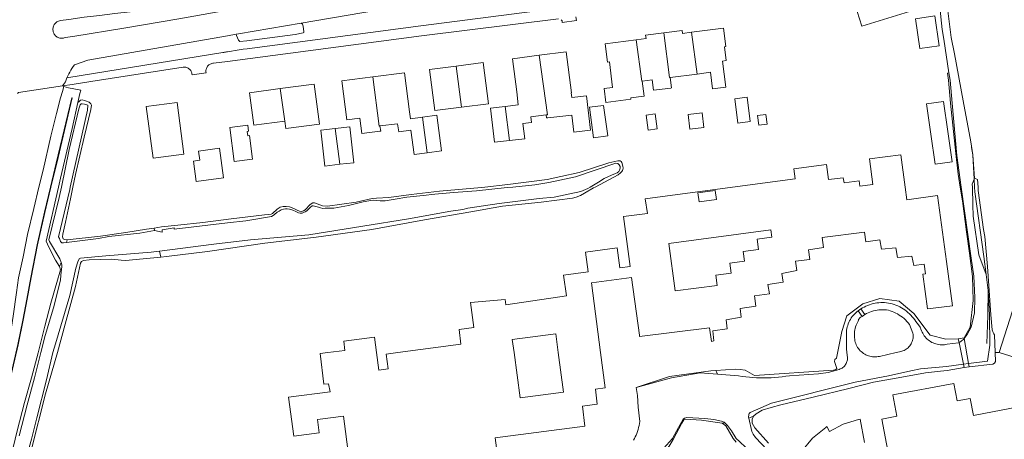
# Model space of a CAD drawing. Header units: metres. Extents: x 89888 to 94270, y 464165 to 468904.
# Tile 72 of 256: x 91450 to 91685, y 465979 to 466080. Entities that reach past the tile are written whole.
import ezdxf

# ---------------------------------------------------------------- set-up
doc = ezdxf.new("R2010")
doc.units = ezdxf.units.M
for name, color, linetype, lineweight in [('B_BEBOUWINGSGRENS_0', 251, 'CONTINUOUS', 13), ('B_TUSSENMUUR_0', 251, 'CONTINUOUS', 13), ('G_GRENS_ALGEMEEN_0', 251, 'CONTINUOUS', 13), ('K_KUNSTWERKGRENS_1', 251, 'CONTINUOUS', 13), ('Q_GELUIDSSCHERM_LIJN_0', 251, 'CONTINUOUS', 13), ('T_CULTUURGRENS_0', 251, 'CONTINUOUS', 13), ('V_WEGGRENS_0', 251, 'CONTINUOUS', 13), ('W_WALBESCHERMING_LIJN_0', 251, 'CONTINUOUS', 13), ('W_WALBESCHERMING_LIJN_1', 251, 'CONTINUOUS', 13), ('W_WATERGRENS_0', 251, 'CONTINUOUS', 13)]:
    doc.layers.add(name, color=color, linetype=linetype, lineweight=lineweight)

# ---------------------------------------------------------------- blocks, each defined once
blk = doc.blocks.new('OGT_BLOK4_ACAD_1_FMEBLOCK5')
at = {"layer": 'W_WATERGRENS_0'}
for points in [[(22.59, 4.01), (21.31, 3.88), (13.94, 3.09), (8.48, 2.75), (4.03, 2.33), (1.19, 2.04), (-2.68, 1.62), (-5.49, 1.15), (-6.86, 0.86), (-7.82, 0.71), (-9.02, 0.76), (-10.66, 0.91), (-11.3, 0.8), (-13.08, 0.46), (-16.61, -0.4), (-20.13, -0.99), (-21.53, -1.06), (-22.14, -1.04), (-22.72, -1.09), (-23.26, -0.94), (-23.78, -0.77), (-25, -0.45), (-25.27, -0.43), (-25.66, -0.77), (-26.22, -1.33), (-26.52, -1.63), (-26.93, -1.92), (-27.3, -2.09), (-27.67, -2.22), (-28.13, -2.24), (-28.57, -2.14), (-29.16, -1.85), (-29.92, -1.51), (-30.66, -1.26), (-31.27, -1.19), (-31.61, -1.19), (-32.1, -1.26), (-32.64, -1.46), (-33.18, -1.7), (-33.64, -1.97), (-34.3, -2.56), (-34.55, -2.81), (-34.94, -2.98), (-41.11, -4.01)], [(19.4, 0.07), (28.94, 1.32), (32.47, 1.59), (38.86, 2.92), (40.52, 3.65), (41.11, 4.01)]]:
    blk.add_lwpolyline(points, dxfattribs=at)
blk = doc.blocks.new('OGT_BLOK4_ACAD_1_FMEBLOCK26')
at = {"layer": 'V_WEGGRENS_0'}
for points in [[(-11.38, -44.7), (-7.81, -33.44), (-5.23, -25.18), (-2.83, -17.35), (-0.98, -10.82), (0.58, -5.17), (2.12, 1.23), (3.44, 7.06), (4.63, 12.94), (5.59, 17.92), (6.57, 23.12), (8.08, 30.93), (9.84, 38.69), (11.28, 44.7)], [(11.38, 44.7), (9.94, 38.67), (8.18, 30.91), (6.67, 23.11), (5.69, 17.9), (4.73, 12.92), (3.53, 7.04), (2.22, 1.21), (0.68, -5.2), (0, -7.66)]]:
    blk.add_lwpolyline(points, dxfattribs=at)

msp = doc.modelspace()

# ---------------------------------------------------------------- linework, layer by layer
at = {"layer": 'B_BEBOUWINGSGRENS_0'}
msp.add_line((91605.68, 466065.72), (91612.1, 466066.54), dxfattribs=at)
for points in [[(91661.69, 466088.92), (91649.24, 466085.1), (91651.43, 466077.97), (91663.88, 466081.79)], [(91668.87, 466080.42), (91664.26, 466079.74), (91665.31, 466072.61), (91669.92, 466073.29), (91668.87, 466080.42)], [(91604.16, 466076.36), (91599.83, 466075.81), (91599.93, 466075.04), (91597.59, 466074.74)], [(91610.8, 466076.53), (91608.63, 466076.26), (91608.54, 466076.92), (91604.16, 466076.36)], [(91612.1, 466066.54), (91615.3, 466066.95), (91615.8, 466063.03), (91618.96, 466063.43), (91618.17, 466069.63), (91619.05, 466069.74), (91618.63, 466073.03), (91618.99, 466073.08), (91618.42, 466077.51), (91610.8, 466076.53)], [(91597.59, 466074.74), (91590.16, 466073.79), (91590.72, 466069.38), (91591.16, 466069.44), (91591.95, 466063.31), (91589.94, 466063.05), (91590.36, 466059.76), (91596.32, 466060.52), (91596.27, 466060.85), (91599.42, 466061.28), (91599.5, 466061.29), (91599.02, 466064.82)], [(91574.44, 466071.03), (91568.02, 466070.19), (91569.06, 466062.3), (91569.38, 466059.16), (91566.32, 466058.8)], [(91582.06, 466062.07), (91582.16, 466062.08), (91580.87, 466071.88), (91574.44, 466071.03)], [(91554.58, 466068.43), (91548.24, 466067.6), (91549.51, 466057.81), (91555.86, 466058.62)], [(91555.86, 466058.62), (91562.34, 466059.46), (91561.07, 466069.27), (91554.58, 466068.43)], [(91543.49, 466057.53), (91542.27, 466066.86), (91534.68, 466065.87)], [(91513.72, 466055.3), (91513.96, 466053.51), (91521.96, 466054.56), (91520.71, 466064.11), (91512.63, 466063.06)], [(91534.68, 466065.87), (91527.29, 466064.9), (91528.5, 466055.61), (91531.58, 466056.01), (91532.08, 466052.32), (91536.42, 466052.89), (91536.58, 466052.91), (91536.4, 466054.14)], [(91599.02, 466064.82), (91601.37, 466065.12), (91601.69, 466062.66), (91605.87, 466063.2), (91606.01, 466063.21), (91605.68, 466065.72)], [(91512.63, 466063.06), (91505.26, 466062.09), (91506.28, 466054.32), (91513.72, 466055.3)], [(91576.1, 466056.78), (91576.19, 466056.04), (91576.48, 466056.07), (91582.21, 466056.75), (91582.7, 466052.63), (91586.69, 466053.1), (91585.71, 466061.32), (91582.2, 466060.9), (91582.06, 466062.07)], [(91489.61, 466047.38), (91487.97, 466059.76), (91480.62, 466058.79), (91482.25, 466046.41), (91489.61, 466047.38)], [(91587.41, 466051.34), (91590.77, 466051.79), (91589.78, 466059.06), (91586.42, 466058.6), (91587.41, 466051.34)], [(91621.1, 466060.63), (91621.84, 466054.84), (91624.81, 466055.22), (91624.07, 466061.01), (91621.1, 466060.63)], [(91671.94, 466052.78), (91670.92, 466059.97), (91666.85, 466059.39), (91667.88, 466052.2)], [(91546.56, 466056.23), (91543.72, 466055.85), (91543.49, 466057.53)], [(91547.69, 466047.73), (91551.09, 466048.18), (91549.96, 466056.69), (91546.56, 466056.23)], [(91566.32, 466058.8), (91562.8, 466058.38), (91563.77, 466050.24), (91567.33, 466050.66)], [(91567.33, 466050.66), (91570.99, 466051.09), (91570.55, 466054.75), (91572.59, 466054.99), (91572.43, 466056.34), (91576.1, 466056.78)], [(91599.96, 466056.72), (91600.42, 466053.15), (91602.54, 466053.43), (91602.08, 466057), (91599.96, 466056.72)], [(91609.94, 466056.9), (91610.36, 466053.39), (91613.75, 466053.79), (91613.34, 466057.3), (91609.94, 466056.9)], [(91626.55, 466056.67), (91626.85, 466054.29), (91628.84, 466054.55), (91628.52, 466056.91), (91626.55, 466056.67)], [(91505.24, 466051.83), (91504.86, 466051.78), (91504.73, 466052.81), (91505.06, 466052.86), (91504.88, 466054.3), (91500.59, 466053.75)], [(91536.4, 466054.14), (91540.62, 466054.68), (91540.89, 466052.74), (91543.77, 466053.13), (91544.55, 466047.31), (91547.69, 466047.73)], [(91500.59, 466053.75), (91501.64, 466045.66), (91505.97, 466046.22), (91505.24, 466051.83)], [(91525.74, 466053.56), (91522.26, 466053.17), (91523.22, 466044.57), (91526.84, 466044.97)], [(91526.84, 466044.97), (91530.17, 466045.34), (91529.21, 466053.95), (91525.74, 466053.56)], [(91667.88, 466052.2), (91668.9, 466045), (91672.97, 466045.58), (91671.94, 466052.78)], [(91499.07, 466041.76), (91498.14, 466048.81), (91493.11, 466048.14), (91493.4, 466045.95), (91491.89, 466045.75), (91492.53, 466040.9), (91499.07, 466041.76)], [(91661.77, 466039.53), (91660.73, 466047.25), (91653.25, 466046.25), (91654.07, 466040.19), (91650.95, 466039.77), (91650.78, 466041.03)], [(91650.78, 466041.03), (91647.18, 466040.54), (91647.01, 466041.78), (91643.47, 466041.31), (91642.99, 466044.94), (91635.21, 466043.9), (91635.53, 466041.54), (91620.56, 466039.53)], [(91620.56, 466039.53), (91599.73, 466036.73), (91600.25, 466033.23), (91594.52, 466032.48), (91596.12, 466020.57), (91593.69, 466020.26), (91593.06, 466025.02), (91585.51, 466024), (91586.12, 466019.26), (91580.19, 466018.5), (91580.93, 466013.55), (91566.49, 466011.41), (91566.31, 466012.66), (91558.06, 466011.96), (91558.84, 466006.02), (91555.28, 466005.55), (91555.75, 466002), (91540.65, 466000), (91537.9, 465999.64), (91538.38, 465996.08), (91536.18, 465995.78), (91535.62, 466000), (91535.14, 466003.67), (91527.82, 466002.73), (91528.06, 466000.52), (91523.98, 466000), (91522.15, 465999.77), (91523.05, 465992.45), (91524.16, 465992.57), (91524.53, 465990.59), (91514.62, 465989.33), (91515.84, 465980.04), (91521.9, 465980.86), (91521.47, 465984), (91527.73, 465984.79), (91529, 465975.04)], [(91612.59, 466035.99), (91616.77, 466036.59), (91616.46, 466038.73), (91612.28, 466038.13), (91612.59, 466035.99)], [(91666.32, 466021.1), (91666.62, 466018.78), (91666.02, 466018.7), (91667.08, 466010.42), (91673.04, 466011.18), (91671.61, 466021.77), (91669.5, 466037.49), (91662.17, 466036.51), (91661.77, 466039.53)], [(91564.38, 465976.08), (91563.92, 465979.64), (91585.35, 465982.45), (91584.73, 465987.22), (91588.29, 465987.69), (91587.82, 465991.25), (91590.19, 465991.56), (91589.09, 466000), (91586.9, 466016.64), (91596.48, 466017.91), (91598.33, 466004.16), (91598.37, 466003.84), (91615.06, 466005.94), (91615.57, 466002.66), (91616.12, 466002.79), (91615.83, 466005.22), (91619.32, 466005.65), (91619.08, 466007.82), (91622.66, 466008.42), (91622.37, 466010.54), (91626.13, 466011.12), (91625.78, 466013.59), (91629.36, 466014), (91629, 466016.3), (91632.66, 466016.82), (91632.35, 466018.89), (91635.92, 466019.58), (91635.62, 466021.8), (91639.04, 466022.27), (91638.71, 466024.54), (91642.29, 466025.11), (91641.95, 466027.48), (91652.03, 466028.73), (91652.39, 466026.46), (91655.76, 466026.9), (91656.16, 466024.67), (91659.56, 466025.01), (91659.93, 466022.69), (91663.4, 466023.07), (91663.86, 466020.79), (91666.32, 466021.1)], [(91606.85, 466014.73), (91616.91, 466016.06), (91616.59, 466018.46), (91620.25, 466018.94), (91619.94, 466021.33), (91623.44, 466021.8), (91623.13, 466024.16), (91626.76, 466024.64), (91626.43, 466027.1), (91629.91, 466027.56), (91629.68, 466029.29), (91605.35, 466026.07), (91606.85, 466014.73)], [(91684.23, 466000), (91688.04, 466012), (91723.59, 466000.88), (91723.39, 466000)], [(91568.41, 466000), (91569.88, 465989.16), (91580.23, 465990.55), (91578.96, 466000), (91578.35, 466004.5), (91567.99, 466003.1), (91568.41, 466000)], [(91701.06, 465994.28), (91689.41, 465997.37), (91689.52, 465998.33), (91684.23, 466000)], [(91657.9, 465975.23), (91656.24, 465984.11), (91659.79, 465984.78), (91658.83, 465989.9), (91673.38, 465992.62), (91674.15, 465988.46), (91677.3, 465989.04), (91678.06, 465984.99), (91689.26, 465987.08)], [(91637.03, 465976.33), (91639.68, 465979.56), (91642.83, 465982.11), (91643.09, 465982.3), (91643.71, 465981.18), (91646.98, 465982.93), (91650.66, 465984.01), (91651.04, 465984.08), (91652.08, 465978.5)]]:
    msp.add_lwpolyline(points, dxfattribs=at)
at = {"layer": 'B_TUSSENMUUR_0'}
for p, q in [((91610.8, 466076.53), (91612.1, 466066.54)), ((91554.58, 466068.43), (91555.86, 466058.62)), ((91513.72, 466055.3), (91512.63, 466063.06)), ((91566.32, 466058.8), (91567.33, 466050.66)), ((91546.56, 466056.23), (91547.69, 466047.73)), ((91525.74, 466053.56), (91526.84, 466044.97))]:
    msp.add_line(p, q, dxfattribs=at)
for points in [[(91604.16, 466076.36), (91605.54, 466065.7), (91605.68, 466065.72)], [(91597.59, 466074.74), (91598.94, 466064.81), (91599.02, 466064.82)], [(91574.44, 466071.03), (91576.38, 466056.81), (91576.1, 466056.78)], [(91534.68, 466065.87), (91536.25, 466054.12), (91536.4, 466054.14)]]:
    msp.add_lwpolyline(points, dxfattribs=at)
at = {"layer": 'G_GRENS_ALGEMEEN_0'}
msp.add_line((91683.24, 466000), (91684.23, 466000), dxfattribs=at)
for points in [[(91674.93, 466039.53), (91674.46, 466042.59), (91673.85, 466047.55), (91672.57, 466059.55), (91672.09, 466065.06), (91671.85, 466066.78), (91672.23, 466066.83)], [(91467.01, 466059.8), (91467.43, 466059.46), (91467.55, 466059.14), (91467.36, 466058.1), (91465.77, 466051.46), (91463.76, 466042.53), (91463.12, 466039.53)], [(91464.32, 466059.77), (91464.64, 466060.02), (91464.93, 466060.29), (91465.3, 466060.37), (91465.89, 466060.24), (91466.12, 466060.15), (91467.01, 466059.8)], [(91561.42, 466039.53), (91566.91, 466040.14), (91576.31, 466041.37), (91579.59, 466042.03), (91583.92, 466043.04), (91591.02, 466045.32), (91593.15, 466045.83), (91593.76, 466045.83), (91593.96, 466045.66), (91594.18, 466045.37), (91594.42, 466044.51), (91594.45, 466044.09), (91594.4, 466043.7), (91594.32, 466043.48), (91594.15, 466043.24), (91593.86, 466042.94)], [(91593.86, 466042.94), (91593.27, 466042.5), (91587.81, 466039.53)], [(91678.32, 466041.66), (91679.02, 466041.37), (91679.16, 466039.53)], [(91463.12, 466039.53), (91462.52, 466036.75), (91461.39, 466031.15), (91460.71, 466028.26), (91460.66, 466027.62), (91460.81, 466027.18), (91461.1, 466026.98), (91461.74, 466026.9)], [(91482.48, 466029.75), (91484.23, 466030.03), (91488.17, 466030.44), (91494.14, 466031.08), (91500.87, 466031.91), (91508.88, 466032.87), (91509.88, 466032.97), (91510.44, 466033.07), (91510.74, 466033.24), (91511.86, 466034.22), (91512.62, 466034.71), (91513.28, 466034.93), (91514.06, 466034.93), (91514.82, 466034.81), (91515.83, 466034.42), (91516.63, 466034.05), (91517.24, 466033.76), (91517.66, 466033.73), (91518.15, 466033.83), (91518.54, 466034.12), (91519.77, 466035.37), (91520.38, 466035.76), (91520.82, 466035.74), (91522.73, 466035.08), (91523.9, 466035.01), (91530.71, 466035.96), (91534.52, 466036.77), (91535.6, 466036.89), (91538.49, 466037.02), (91543.88, 466037.75), (91550.61, 466038.56), (91560.64, 466039.45), (91561.42, 466039.53)], [(91587.81, 466039.53), (91587.42, 466039.32), (91585.22, 466038.05), (91584.24, 466037.56), (91583.24, 466037.09), (91582.38, 466036.87), (91574.87, 466035.91), (91565.69, 466034.96), (91558.1, 466033.61), (91547.06, 466031.72), (91534.51, 466029.37), (91521.17, 466027.55), (91508.91, 466026.16), (91495.23, 466024.12), (91485.43, 466022.97), (91484.11, 466022.83)], [(91675.87, 466003.51), (91677.31, 466006.06), (91677.97, 466012.41), (91677.88, 466018.17), (91677.1, 466023.73), (91676.45, 466028.84), (91675.43, 466036.27), (91674.93, 466039.53)], [(91679.16, 466039.53), (91679.21, 466038.74), (91680.45, 466029.42), (91680.81, 466027.71), (91681.39, 466020.53), (91682.2, 466009.05), (91682.57, 466005.42), (91682.81, 466004.79), (91682.94, 466004.46), (91683.08, 466004.21), (91683.24, 466000)], [(91461.74, 466026.9), (91469.71, 466027.77), (91475.79, 466028.7), (91480.66, 466029.46), (91482.48, 466029.75)], [(91484.11, 466022.83), (91475.65, 466021.96), (91474.64, 466022.06), (91472.44, 466022.3), (91467, 466022.18), (91465.66, 466022.01), (91465.15, 466021.74), (91464.95, 466021.37), (91463.7, 466015.79), (91461.28, 466006.76), (91459.43, 466000), (91456.58, 465990.16), (91453.16, 465976.59)], [(91616.56, 465995.73), (91621.21, 465996.07), (91622.38, 465995.99), (91623.59, 465995.78), (91625.81, 465994.5), (91644.7, 465995.81), (91645.25, 465995.94), (91645.5, 465996.21), (91644.93, 465997.89), (91645.02, 465998.33), (91645.36, 465998.63), (91646.65, 466005.06), (91647.86, 466008.74), (91651.65, 466011.62), (91655.73, 466012.88), (91660.33, 466012.28), (91663.81, 466009.3), (91667.74, 466004.15), (91671.46, 466003.24), (91674.44, 466003.32)], [(91683.24, 466000), (91683.32, 465997.87), (91683.07, 465997.49), (91682.73, 465997.25), (91677.05, 465996.59)], [(91597.57, 465991.69), (91605.49, 465994.26), (91615.36, 465995.65), (91616.56, 465995.73)], [(91675.89, 465996.4), (91671.77, 465995.75), (91670.17, 465995.55), (91666.6, 465995.15), (91660.99, 465994.13), (91654.19, 465992.93), (91648.3, 465991.45), (91639.82, 465989.32), (91632.13, 465987.54), (91629.78, 465986.86), (91627.64, 465986.25), (91626.2, 465985.36), (91625.57, 465984.83)], [(91618.12, 465983.14), (91613.18, 465983.89), (91609.29, 465984.08), (91608.96, 465983.92), (91608.49, 465983.15), (91606.43, 465979.21), (91605.41, 465977.67), (91603.6, 465975.24), (91601.65, 465973.46), (91600.63, 465972.85), (91599.51, 465972.39), (91590.44, 465970.35)], [(91625.57, 465984.83), (91625.27, 465984.12), (91625.28, 465983.14), (91625.88, 465981.99), (91629.18, 465978.32)], [(91621.46, 465978.58), (91620.72, 465979.5), (91618.99, 465982.48), (91618.12, 465983.14)]]:
    msp.add_lwpolyline(points, dxfattribs=at)
at = {"layer": 'K_KUNSTWERKGRENS_1'}
for p, q in [((91650.55, 466009.95), (91651.48, 466008.65)), ((91652.13, 466009.12), (91651.2, 466010.42)), ((91675.87, 466003.51), (91674.44, 466003.32)), ((91674.44, 466003.32), (91674.64, 466002.38)), ((91675.88, 466003.4), (91675.87, 466003.51)), ((91676.91, 465997.38), (91675.88, 466003.4)), ((91674.64, 466002.38), (91675.72, 465997.23)), ((91675.72, 465997.23), (91675.89, 465996.4)), ((91675.89, 465996.4), (91677.05, 465996.59)), ((91677.05, 465996.59), (91676.91, 465997.38))]:
    msp.add_line(p, q, dxfattribs=at)
at = {"layer": 'Q_GELUIDSSCHERM_LIJN_0'}
for points in [[(91457.84, 466039.53), (91459.21, 466045.26), (91462.92, 466060.83)], [(91435.17, 465950.11), (91438.74, 465961.37), (91441.32, 465969.64), (91443.72, 465977.47), (91445.57, 465984), (91447.13, 465989.64), (91448.67, 465996.05), (91449.99, 466001.88), (91451.18, 466007.76), (91452.14, 466012.74), (91453.13, 466017.95), (91454.63, 466025.75), (91456.39, 466033.51), (91457.84, 466039.53)]]:
    msp.add_lwpolyline(points, dxfattribs=at)
at = {"layer": 'T_CULTUURGRENS_0'}
for p, q in [((91482.62, 466029.17), (91482.48, 466029.75)), ((91461.74, 466026.9), (91461.57, 466026.28)), ((91483.78, 466024.26), (91484.11, 466022.83)), ((91460.3, 466021.54), (91459.91, 466020.53)), ((91625.57, 465984.83), (91624.42, 465984.33)), ((91618.75, 465983.19), (91618.12, 465983.14))]:
    msp.add_line(p, q, dxfattribs=at)
msp.add_lwpolyline([(91616.99, 465994.82), (91616.77, 465995.36), (91616.56, 465995.73)], dxfattribs=at)
at = {"layer": 'V_WEGGRENS_0'}
for p, q in [((91535.8, 466081.83), (91517.59, 466078.7)), ((91461.33, 466064.69), (91460.66, 466063.73)), ((91460.99, 466063.58), (91460.66, 466063.73)), ((91461.69, 466065.64), (91461.33, 466064.69))]:
    msp.add_line(p, q, dxfattribs=at)
for points in [[(91461.69, 466065.64), (91498.89, 466071.65), (91499.12, 466071.7), (91499.34, 466071.74), (91499.56, 466071.78), (91499.78, 466071.83), (91500, 466071.87), (91500.94, 466072.04), (91501.89, 466072.2), (91502.84, 466072.35), (91503.79, 466072.48), (91504.74, 466072.6), (91546.17, 466078.02), (91584.48, 466083.01), (91608.09, 466086.08), (91619.07, 466087.68), (91629.78, 466089.63)], [(91504.84, 466082.61), (91500, 466081.77), (91488.41, 466079.75), (91475.79, 466077.55), (91463.13, 466075.5), (91461.27, 466075.24), (91461.06, 466075.17), (91460.85, 466075.12), (91460.63, 466075.1), (91460.41, 466075.09), (91460.19, 466075.11), (91459.98, 466075.15), (91459.77, 466075.21)], [(91460.13, 466079.32), (91462.15, 466079.6), (91465.8, 466080.09), (91469.45, 466080.56), (91473.1, 466081.01), (91476.75, 466081.43), (91480.41, 466081.83), (91484.07, 466082.2), (91487.73, 466082.56), (91491.4, 466082.89), (91495.07, 466083.19), (91500, 466083.61), (91504.61, 466084)], [(91579.63, 466079.53), (91579.72, 466079.44), (91579.8, 466079.33), (91579.87, 466079.22), (91579.91, 466079.09), (91579.93, 466078.96), (91579.93, 466078.83), (91583.32, 466079.3), (91583.18, 466080.24)], [(91458.43, 466076.65), (91458.38, 466076.87), (91458.35, 466077.09), (91458.35, 466077.31), (91458.37, 466077.54), (91458.41, 466077.76), (91458.48, 466077.97), (91458.57, 466078.17), (91458.68, 466078.37), (91458.81, 466078.55), (91458.96, 466078.72), (91459.12, 466078.87), (91459.3, 466079), (91459.5, 466079.11), (91459.7, 466079.21), (91459.91, 466079.28), (91460.13, 466079.32)], [(91460.66, 466063.73), (91462.98, 466064.03), (91467.37, 466064.72), (91489.43, 466068.21), (91489.64, 466068.21), (91489.85, 466068.2), (91490.05, 466068.16), (91490.25, 466068.1), (91490.44, 466068.02), (91490.63, 466067.92), (91490.8, 466067.81), (91490.96, 466067.67), (91491.1, 466067.52), (91491.23, 466067.36), (91491.33, 466067.18), (91491.42, 466066.99), (91491.49, 466066.8), (91491.54, 466066.6), (91491.57, 466066.39), (91494.89, 466066.84), (91494.86, 466067.04), (91494.86, 466067.25), (91494.87, 466067.46), (91494.91, 466067.66), (91494.97, 466067.86), (91495.05, 466068.05), (91495.15, 466068.23), (91495.26, 466068.4), (91495.4, 466068.56), (91495.55, 466068.7), (91495.72, 466068.82), (91495.9, 466068.92), (91496.09, 466069.01), (91496.28, 466069.07), (91496.48, 466069.11), (91496.69, 466069.14), (91500, 466069.57), (91546.34, 466075.64), (91579.01, 466079.7)], [(91502.09, 466076.04), (91502.13, 466075.75), (91502.66, 466074.65), (91502.87, 466074.4), (91503, 466074.34), (91504.64, 466074.48), (91516.15, 466076), (91518.11, 466076.41), (91518.21, 466076.5), (91518.26, 466076.63), (91518.09, 466078.01), (91517.95, 466078.43), (91517.59, 466078.7)], [(91517.59, 466078.7), (91502.63, 466076.14), (91502.09, 466076.04)], [(91459.77, 466075.21), (91459.58, 466075.29), (91459.4, 466075.38), (91459.23, 466075.49), (91459.07, 466075.62), (91458.92, 466075.77), (91458.79, 466075.92), (91458.67, 466076.09), (91458.57, 466076.27), (91458.49, 466076.46), (91458.43, 466076.65)], [(91502.09, 466076.04), (91500, 466075.68), (91466.71, 466069.89), (91463.48, 466068.72), (91463.18, 466068.31), (91462.89, 466067.89), (91462.62, 466067.46), (91462.36, 466067.02), (91462.12, 466066.57), (91461.9, 466066.11), (91461.69, 466065.64)], [(91460.66, 466063.73), (91450.17, 466062.1), (91449.88, 466061.86)], [(91460.99, 466063.58), (91460.62, 466062.39), (91460.15, 466060.82), (91459.23, 466057.12), (91457.88, 466051.68), (91456.01, 466043.54), (91455.02, 466039.53)], [(91464.32, 466059.77), (91464.77, 466061.89), (91465.01, 466062.71), (91462.1, 466063.21), (91460.99, 466063.58)], [(91457.78, 466039.53), (91459.16, 466045.27), (91462.87, 466060.85), (91462.97, 466060.82), (91459.26, 466045.25), (91457.89, 466039.53)], [(91459.65, 466039.53), (91460.12, 466041.63), (91462.93, 466053.56), (91464.32, 466059.77)], [(91455.02, 466039.53), (91453.76, 466034.43), (91452.3, 466028.18), (91451.21, 466022.9), (91450.17, 466017.87), (91449.66, 466014.37), (91448.89, 466008.67), (91447.84, 466001.87), (91447.08, 465997.28), (91446.59, 465994.69), (91443.88, 465985.6), (91440.6, 465974.65), (91436.34, 465960.63), (91433.37, 465950.65)], [(91459.91, 466020.53), (91458.93, 466022.08), (91457.41, 466025.16), (91456.75, 466026.63), (91459.65, 466039.53)], [(91441.49, 465948.23), (91442.35, 465951.57), (91444.33, 465959.17), (91446.75, 465968.62), (91448.42, 465975.31), (91449.79, 465981.28), (91451.55, 465988.09), (91453.24, 465994), (91454.86, 465999.97), (91456.39, 466006.27), (91457.88, 466011.81), (91459.44, 466017.33), (91459.97, 466019.17), (91460.13, 466019.74), (91459.91, 466020.53)]]:
    msp.add_lwpolyline(points, dxfattribs=at)
at = {"layer": 'W_WALBESCHERMING_LIJN_0'}
for p, q in [((91462.47, 466039.53), (91466.61, 466057.92)), ((91677.62, 466049.01), (91677.95, 466047.2)), ((91677.95, 466047.2), (91678.23, 466041.42)), ((91674.08, 466047.04), (91675.15, 466039.53)), ((91678.23, 466041.42), (91678.32, 466039.53)), ((91681.59, 466014.86), (91681.11, 466018.69)), ((91606.01, 465993.98), (91597.57, 465991.69))]:
    msp.add_line(p, q, dxfattribs=at)
for points in [[(91459.7, 466027.68), (91462.35, 466038.96), (91462.47, 466039.53)], [(91675.15, 466039.53), (91677.56, 466022.57), (91678.13, 466018.29), (91678.39, 466013.16), (91678.33, 466009.53), (91677.54, 466006.08), (91676.58, 466004.32), (91676.05, 466003.6), (91675.88, 466003.4)], [(91678.32, 466039.53), (91678.37, 466038.43), (91680.53, 466022.97), (91681.11, 466018.69)], [(91504.4, 466031.51), (91500, 466030.98), (91487.33, 466029.45), (91487.28, 466029.82), (91484.44, 466029.32), (91484.4, 466028.77)], [(91681.59, 466014.86), (91681.49, 466008.89), (91681.24, 466002.18)], [(91674.64, 466002.38), (91674.5, 466002.31), (91671.82, 466001.99), (91671.16, 466001.88), (91670.82, 466001.85), (91670.47, 466001.84), (91670.12, 466001.86), (91669.78, 466001.9), (91669.44, 466001.97), (91669.1, 466002.05), (91668.77, 466002.16), (91668.45, 466002.29), (91668.14, 466002.44), (91667.84, 466002.61), (91667.55, 466002.8), (91667.27, 466003.01), (91667.01, 466003.23), (91666.76, 466003.48), (91666.53, 466003.74), (91666.32, 466004.01), (91666.13, 466004.3), (91665.95, 466004.6), (91665.8, 466004.91), (91665.66, 466005.23), (91665.55, 466005.56), (91665.46, 466005.89), (91665.39, 466006.09), (91664.99, 466006.6), (91664.33, 466007.42), (91664.06, 466007.82), (91663.77, 466008.2), (91663.46, 466008.57), (91663.14, 466008.93), (91662.8, 466009.27), (91662.44, 466009.59), (91662.07, 466009.9), (91661.68, 466010.18), (91661.29, 466010.45), (91660.88, 466010.71), (91660.46, 466010.94), (91660.02, 466011.15), (91659.58, 466011.34), (91659.13, 466011.51), (91658.68, 466011.66), (91658.23, 466011.76), (91657.78, 466011.84), (91657.32, 466011.9), (91656.87, 466011.94), (91656.41, 466011.95), (91655.95, 466011.94), (91655.49, 466011.91), (91655.03, 466011.86), (91654.58, 466011.78), (91654.13, 466011.69), (91653.69, 466011.57), (91653.25, 466011.43), (91652.82, 466011.27), (91652.4, 466011.08), (91651.99, 466010.88), (91651.59, 466010.66), (91651.2, 466010.42)], [(91650.55, 466009.95), (91650.23, 466009.71), (91649.93, 466009.45), (91649.65, 466009.18), (91649.38, 466008.89), (91649.14, 466008.58), (91648.9, 466008.26), (91648.69, 466007.93), (91648.5, 466007.58), (91648.33, 466007.23), (91648.18, 466006.86), (91648.05, 466006.49), (91647.94, 466006.11), (91647.85, 466005.73), (91647.79, 466005.34), (91647.75, 466004.94), (91647.73, 466004.55), (91647.74, 466004.16), (91647.76, 466003.76), (91647.75, 466000.91), (91647.86, 466000), (91648, 465998.79), (91648, 465998.54), (91647.98, 465998.3), (91647.93, 465998.06), (91647.87, 465997.83), (91647.79, 465997.6), (91647.68, 465997.38), (91647.56, 465997.16), (91647.42, 465996.96), (91647.27, 465996.78), (91647.1, 465996.6), (91646.91, 465996.45), (91646.71, 465996.3), (91646.5, 465996.18), (91646.28, 465996.08), (91646.05, 465995.99), (91643.42, 465995.22), (91641.07, 465994.91), (91634.15, 465994.46), (91633.29, 465994.33), (91632.42, 465994.21), (91631.55, 465994.11), (91630.68, 465994.04), (91629.81, 465993.98), (91628.94, 465993.95), (91628.07, 465993.94), (91627.19, 465993.95), (91626.32, 465993.98), (91625.45, 465994.03), (91624.58, 465994.1), (91623.71, 465994.2), (91622.85, 465994.31), (91621.98, 465994.45), (91616.99, 465994.82)], [(91651.56, 466000), (91651.83, 465999.8), (91652.12, 465999.63), (91652.41, 465999.47), (91652.72, 465999.33), (91653.03, 465999.22), (91653.35, 465999.12), (91653.68, 465999.05), (91654.01, 465999), (91654.34, 465998.97), (91654.68, 465998.97), (91655.01, 465998.99), (91655.35, 465999.03), (91655.67, 465999.09), (91659.63, 466000), (91660.39, 466000.17), (91660.68, 466000.23), (91660.96, 466000.3), (91661.24, 466000.39), (91661.51, 466000.51), (91661.77, 466000.65), (91662.01, 466000.8), (91662.25, 466000.97), (91662.47, 466001.17), (91662.68, 466001.38), (91662.87, 466001.6), (91663.04, 466001.84), (91663.19, 466002.09), (91663.32, 466002.35), (91663.44, 466002.62), (91663.53, 466002.9), (91663.6, 466003.18), (91663.65, 466003.47), (91663.67, 466003.76), (91663.67, 466004.05), (91663.65, 466004.35), (91663.61, 466004.64), (91662.82, 466006.73), (91662.52, 466007.1), (91662.2, 466007.46), (91661.86, 466007.79), (91661.51, 466008.11), (91661.14, 466008.42), (91660.76, 466008.71), (91660.36, 466008.97), (91659.95, 466009.22), (91659.53, 466009.45), (91659.1, 466009.65), (91658.66, 466009.84), (91658.21, 466010), (91657.76, 466010.14), (91657.31, 466010.2), (91656.87, 466010.23), (91656.42, 466010.24), (91655.97, 466010.22), (91655.52, 466010.19), (91655.08, 466010.13), (91654.64, 466010.05), (91654.2, 466009.95), (91653.77, 466009.83), (91653.35, 466009.68), (91652.93, 466009.51), (91652.53, 466009.33), (91652.13, 466009.12)], [(91651.48, 466008.65), (91651.31, 466008.57), (91651.15, 466008.47), (91651.01, 466008.35), (91650.88, 466008.21), (91650.76, 466008.06), (91650.67, 466007.89), (91650.6, 466007.72), (91650.55, 466007.53), (91650.37, 466007.2), (91650.21, 466006.86), (91650.07, 466006.51), (91649.95, 466006.16), (91649.85, 466005.79), (91649.76, 466005.42), (91649.71, 466005.05), (91649.67, 466004.68), (91649.65, 466004.3), (91649.65, 466003.92), (91649.67, 466003.55), (91649.72, 466003.17), (91649.78, 466002.8)], [(91649.78, 466002.8), (91649.87, 466002.47), (91649.98, 466002.15), (91650.1, 466001.84)], [(91675.88, 466003.4), (91675.86, 466003.37), (91675.67, 466003.16), (91675.45, 466002.96), (91675.23, 466002.78), (91675, 466002.6), (91674.75, 466002.45), (91674.64, 466002.38)], [(91650.1, 466001.84), (91650.26, 466001.54), (91650.43, 466001.25), (91650.62, 466000.97), (91650.83, 466000.7), (91651.06, 466000.45), (91651.3, 466000.22), (91651.56, 466000)], [(91616.99, 465994.82), (91612.87, 465995.13), (91606.01, 465993.98)], [(91596.89, 465979.11), (91597.13, 465979.47), (91597.36, 465979.85), (91597.56, 465980.23), (91597.74, 465980.69), (91597.9, 465981.15), (91598.04, 465981.62), (91598.16, 465982.09), (91598.26, 465982.57), (91598.34, 465983.05), (91598.4, 465983.54), (91598.07, 465986.99), (91597.89, 465989.77), (91597.57, 465991.69)]]:
    msp.add_lwpolyline(points, dxfattribs=at)
at = {"layer": 'W_WALBESCHERMING_LIJN_1'}
for p, q in [((91651.2, 466010.42), (91650.55, 466009.95)), ((91651.48, 466008.65), (91652.13, 466009.12))]:
    msp.add_line(p, q, dxfattribs=at)
at = {"layer": 'W_WATERGRENS_0'}
for p, q in [((91672.98, 466059.6), (91674.08, 466047.04)), ((91677.95, 466047.2), (91678.32, 466041.66)), ((91678.23, 466041.42), (91678.32, 466041.66)), ((91482.62, 466029.17), (91479.11, 466028.55)), ((91484.4, 466028.77), (91482.62, 466029.17)), ((91460.3, 466021.54), (91460.46, 466020.98)), ((91675.72, 465997.23), (91676.91, 465997.38))]:
    msp.add_line(p, q, dxfattribs=at)
for points in [[(91672.23, 466066.83), (91670.99, 466074.91), (91670.6, 466077.16), (91670.01, 466082.55), (91669.81, 466084), (91669.65, 466086.89), (91669.79, 466093.79), (91670.33, 466094.02), (91670.77, 466094.07), (91671.16, 466094.01), (91671.35, 466093.88), (91671.52, 466093.64)], [(91671.52, 466093.64), (91671.7, 466090.06), (91671.66, 466088.88), (91671.65, 466088.71), (91671.81, 466083.59), (91671.82, 466082.88), (91672.72, 466075.25), (91673.55, 466071.35), (91675.65, 466060.1)], [(91672.23, 466066.83), (91672.5, 466065.06), (91672.98, 466059.6)], [(91466.61, 466057.92), (91466.65, 466059.07), (91465.86, 466059.36), (91465.35, 466059.46), (91465.06, 466059.41), (91464.86, 466059.19), (91464.57, 466058.23), (91462.24, 466048.49), (91460.37, 466039.53)], [(91675.65, 466060.1), (91677.46, 466050.36), (91677.95, 466047.2)], [(91586.61, 466039.53), (91588.54, 466040.72), (91589.89, 466041.62), (91591.68, 466042.41), (91592.63, 466042.75), (91593, 466042.97), (91593.39, 466043.29), (91593.61, 466043.58), (91593.78, 466044.09), (91593.71, 466044.44), (91593.54, 466044.85), (91593.22, 466045.2), (91592.75, 466045.22), (91583.11, 466042.01), (91576.72, 466040.64), (91573.37, 466040.09), (91568.09, 466039.53)], [(91677.81, 466039.53), (91677.79, 466040.27), (91678.23, 466041.42)], [(91460.37, 466039.53), (91459.85, 466037.06), (91457.4, 466026.92), (91457.5, 466026.51), (91459.98, 466022.37), (91460.3, 466021.54)], [(91681.11, 466018.69), (91679.38, 466023.36), (91678.01, 466032.6), (91677.96, 466035.31), (91677.81, 466039.53)], [(91483.78, 466024.26), (91496.76, 466025.86), (91505.48, 466026.96), (91519.43, 466028.09), (91532.3, 466030.22), (91543.24, 466031.97), (91553.35, 466033.78), (91555.09, 466034), (91556.16, 466034.17), (91557.41, 466034.49), (91564.9, 466035.59)], [(91479.11, 466028.55), (91471.72, 466027.69), (91469.2, 466027.27), (91461.57, 466026.28)], [(91461.57, 466026.28), (91460.9, 466026.19), (91460.51, 466026.22), (91460.17, 466026.56), (91459.9, 466027.29), (91459.7, 466027.68)], [(91450.77, 465964.03), (91450.38, 465963.96), (91450.05, 465963.99), (91449.72, 465964.4), (91449.48, 465964.73), (91449.37, 465965.39), (91449.4, 465965.8), (91450.69, 465970.13), (91453.2, 465979.28), (91454.5, 465984.41), (91456.79, 465993.51), (91458.36, 466000), (91458.95, 466002.11), (91462.38, 466013.66), (91463.82, 466020.17), (91464.26, 466021.71), (91464.6, 466022.42), (91464.9, 466022.55), (91470.96, 466023.11), (91481.78, 466024.02), (91483.78, 466024.26)], [(91460.46, 466020.98), (91460.51, 466020.54), (91460.27, 466018.48), (91460.15, 466017.26), (91458.51, 466010.72), (91456.51, 466004.06), (91455.45, 466000), (91453.99, 465994), (91452.2, 465987.53), (91450.27, 465980.1)], [(91676.91, 465997.38), (91681.45, 465997.97), (91682.01, 466001.75), (91681.88, 466008.96), (91681.59, 466014.86)], [(91624.42, 465984.33), (91624.38, 465984.49), (91624.44, 465985.2), (91624.56, 465985.46), (91624.78, 465985.7), (91629.89, 465987.9), (91649.85, 465992.89), (91657.78, 465994.47), (91663.12, 465995.61), (91665.43, 465996.12), (91671.64, 465996.7), (91675.72, 465997.23)], [(91604.07, 465977.08), (91606.24, 465979.49), (91607.66, 465982.12), (91608.76, 465984.11), (91609.1, 465984.32), (91609.65, 465984.47), (91613.95, 465984.26), (91616.11, 465984.03), (91617.96, 465983.61), (91618.54, 465983.38), (91618.75, 465983.19)], [(91626.07, 465979.7), (91625.49, 465980.52), (91625.2, 465981.17), (91624.42, 465984.33)], [(91618.75, 465983.19), (91618.99, 465982.98), (91619.35, 465982.59), (91620.3, 465981.29), (91621.46, 465979.51), (91622.2, 465978.75), (91623.77, 465977.3), (91624.72, 465976.3), (91625.17, 465975.8), (91626.06, 465974.21)], [(91626.06, 465974.21), (91626.45, 465973.4), (91626.75, 465972.7), (91627.12, 465971.08), (91627.63, 465966.41), (91627.42, 465965.51), (91626.74, 465964.59), (91626.66, 465964.1), (91626.82, 465963.67), (91627.28, 465963.25), (91627.59, 465963.2), (91628, 465963.38), (91628.56, 465965.27), (91628.91, 465966.24), (91630.19, 465969.81), (91630.5, 465971.37), (91630.54, 465972.34), (91630.35, 465974.46), (91629.71, 465975.78), (91628.85, 465976.77), (91626.07, 465979.7)]]:
    msp.add_lwpolyline(points, dxfattribs=at)

# ---------------------------------------------------------------- block references
at = {"layer": 'V_WEGGRENS_0'}
msp.add_blockref('OGT_BLOK4_ACAD_1_FMEBLOCK26', (91446.5, 465994.83), dxfattribs=at)
at = {"layer": 'W_WATERGRENS_0'}
msp.add_blockref('OGT_BLOK4_ACAD_1_FMEBLOCK5', (91545.5, 466035.52), dxfattribs=at)

doc.saveas('drawing.dxf')
